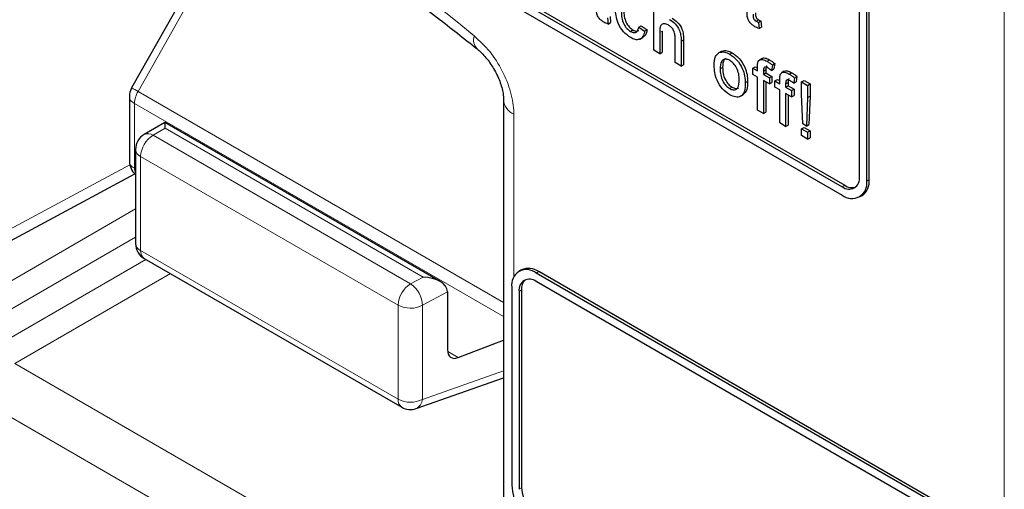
# Paper-space layout 'Blatt2' of a CAD drawing. Header units: millimetres. Extents: x 5 to 418, y 2 to 292.
# Tile 12 of 77: x 137.16 to 142.84, y 144.98 to 147.7. Entities that reach past the tile are written whole.
import ezdxf

# ---------------------------------------------------------------- set-up
doc = ezdxf.new("R2010")
doc.units = ezdxf.units.MM

psp = doc.layouts.new('Blatt2')

# ---------------------------------------------------------------- linework, layer by layer
at = {"color": 7, "linetype": 'Continuous', "lineweight": 18}
for p, q in [((142.8448, 143.109), (142.8448, 156.7728)), ((138.4959, 148.4417), (137.8413, 147.2811)), ((140.8542, 147.6207), (140.8684, 147.6289)), ((140.9782, 147.5704), (140.9924, 147.5786)), ((137.8413, 147.2811), (139.9529, 146.0622)), ((137.8206, 147.2114), (139.9529, 145.9805)), ((137.8206, 147.2114), (137.8206, 146.837)), ((140.0114, 147.1493), (140.0114, 146.209)), ((137.9974, 147.0683), (137.9279, 147.0282)), ((137.9279, 147.0282), (139.4153, 146.1696)), ((139.4872, 146.2083), (137.9974, 147.0683)), ((139.3433, 146.0464), (137.856, 146.905)), ((137.856, 146.905), (137.856, 146.3618)), ((137.044, 146.4549), (137.7933, 146.8578)), ((137.8206, 146.837), (137.8267, 146.8335)), ((141.9089, 146.7306), (141.9231, 146.7388)), ((142.0503, 146.7633), (142.0645, 146.7715)), ((136.9872, 146.1176), (137.8267, 146.6022)), ((137.8267, 146.4389), (137.0579, 145.9951)), ((137.856, 146.3618), (139.3433, 145.5032)), ((137.0579, 145.8318), (137.8867, 146.3103)), ((138.0281, 146.2286), (137.1286, 145.7094)), ((140.1412, 146.2324), (140.1553, 146.2406)), ((139.4153, 146.1696), (139.4872, 146.2083)), ((139.6287, 146.1237), (139.4835, 146.0457)), ((140.0422, 146.1262), (140.0563, 146.1344)), ((139.3433, 145.5032), (139.3433, 146.0464)), ((139.4835, 146.0457), (139.4835, 145.5025)), ((139.6295, 145.7783), (139.6899, 145.7434)), ((137.1286, 145.7094), (139.9243, 144.0954)), ((139.4835, 145.5025), (139.9529, 145.6676)), ((139.7854, 143.8519), (136.9897, 145.4659)), ((140.0422, 144.9831), (140.0563, 144.9912))]:
    psp.add_line(p, q, dxfattribs=at)
at = {"color": 7, "linetype": 'Continuous', "lineweight": 25}
for p, q in [((134.8379, 150.7637), (141.9089, 146.6816)), ((136.648, 149.7677), (141.9089, 146.7306)), ((136.6622, 149.7758), (141.9231, 146.7388)), ((142.0503, 146.7633), (142.0503, 149.0496)), ((142.0645, 146.7715), (142.0645, 149.0578)), ((138.4588, 148.462), (137.8042, 147.3014)), ((142.0079, 146.7878), (142.0079, 148.2903)), ((140.8198, 147.5189), (140.8198, 147.8292)), ((140.5531, 147.7057), (140.5566, 147.6703)), ((140.5673, 147.7138), (140.5707, 147.6785)), ((140.5566, 147.6703), (140.5707, 147.6785)), ((140.733, 147.6526), (140.7471, 147.6608)), ((140.733, 147.6526), (140.7674, 147.6287)), ((140.7471, 147.6608), (140.7815, 147.6369)), ((141.4112, 147.6867), (141.4253, 147.6949)), ((141.4247, 147.6799), (141.4388, 147.6881)), ((141.4247, 147.6799), (141.4281, 147.6445)), ((141.4281, 147.6445), (141.4423, 147.6527)), ((141.4388, 147.6881), (141.4423, 147.6527)), ((140.6856, 147.6282), (140.6997, 147.6364)), ((140.742, 147.5837), (140.7579, 147.5929)), ((140.7674, 147.6287), (140.7815, 147.6369)), ((140.8542, 147.6207), (140.8542, 147.4991)), ((140.8684, 147.6289), (140.8684, 147.5072)), ((140.9438, 147.4473), (140.9438, 147.5883)), ((140.9782, 147.5704), (140.9782, 147.4275)), ((140.9924, 147.5786), (140.9924, 147.4356)), ((140.8542, 147.4991), (140.8198, 147.5189)), ((140.8542, 147.4991), (140.8684, 147.5072)), ((141.2087, 147.512), (141.1928, 147.5028)), ((141.1986, 147.506), (141.2128, 147.5142)), ((141.2587, 147.4962), (141.2729, 147.5044)), ((140.9782, 147.4275), (140.9438, 147.4473)), ((140.9782, 147.4275), (140.9924, 147.4356)), ((141.2035, 147.4109), (141.2177, 147.4191)), ((141.3916, 147.4156), (141.4057, 147.4237)), ((141.3916, 147.3798), (141.3916, 147.4156)), ((141.3916, 147.4156), (141.4191, 147.3997)), ((141.4057, 147.4237), (141.4191, 147.416)), ((141.4191, 147.3997), (141.4191, 147.4227)), ((141.4454, 147.4712), (141.4295, 147.462)), ((141.4745, 147.4552), (141.4886, 147.4634)), ((141.505, 147.4337), (141.5001, 147.4027)), ((141.505, 147.4337), (141.5191, 147.4419)), ((141.5191, 147.4419), (141.5142, 147.4108)), ((141.4191, 147.3639), (141.3916, 147.3798)), ((141.4191, 147.1729), (141.4191, 147.3639)), ((141.4536, 147.399), (141.4677, 147.4072)), ((141.4536, 147.399), (141.4536, 147.3798)), ((141.4536, 147.3798), (141.4677, 147.388)), ((141.4536, 147.3798), (141.488, 147.3599)), ((141.4677, 147.4072), (141.4677, 147.388)), ((141.4677, 147.388), (141.5022, 147.3681)), ((141.488, 147.3599), (141.5022, 147.3681)), ((141.488, 147.3599), (141.488, 147.3241)), ((141.5001, 147.4027), (141.5142, 147.4108)), ((141.5022, 147.3681), (141.5022, 147.3323)), ((141.5736, 147.3972), (141.5577, 147.3881)), ((141.6026, 147.3813), (141.6168, 147.3894)), ((141.6331, 147.3597), (141.6282, 147.3287)), ((141.6331, 147.3597), (141.6473, 147.3679)), ((141.6473, 147.3679), (141.6424, 147.3369)), ((141.2587, 147.2973), (141.2729, 147.3055)), ((141.3482, 147.3304), (141.3623, 147.3386)), ((141.488, 147.3241), (141.4536, 147.344)), ((141.4536, 147.344), (141.4536, 147.153)), ((141.4677, 147.3358), (141.4677, 147.1612)), ((141.488, 147.3241), (141.5022, 147.3323)), ((141.5197, 147.3416), (141.5339, 147.3498)), ((141.5197, 147.3058), (141.5197, 147.3416)), ((141.5197, 147.3416), (141.5473, 147.3257)), ((141.5473, 147.2899), (141.5197, 147.3058)), ((141.5339, 147.3498), (141.5473, 147.342)), ((141.5473, 147.3257), (141.5473, 147.3488)), ((141.5817, 147.325), (141.5959, 147.3332)), ((141.5817, 147.325), (141.5817, 147.3058)), ((141.5817, 147.3058), (141.5959, 147.314)), ((141.5817, 147.3058), (141.6162, 147.2859)), ((141.5959, 147.3332), (141.5959, 147.314)), ((141.5959, 147.314), (141.6303, 147.2941)), ((141.6282, 147.3287), (141.6424, 147.3369)), ((141.6741, 147.336), (141.6882, 147.3442)), ((141.6741, 147.2657), (141.6741, 147.336)), ((141.6741, 147.336), (141.7085, 147.3161)), ((141.6882, 147.3442), (141.7227, 147.3243)), ((141.7085, 147.3161), (141.7227, 147.3243)), ((141.7085, 147.3161), (141.7085, 147.2458)), ((141.7227, 147.3243), (141.7227, 147.2539)), ((137.7913, 147.2522), (137.7913, 146.8778)), ((141.3209, 147.2528), (141.3368, 147.262)), ((141.5473, 147.0989), (141.5473, 147.2899)), ((141.6162, 147.2501), (141.5817, 147.27)), ((141.5817, 147.27), (141.5817, 147.0791)), ((141.5959, 147.2618), (141.5959, 147.0872)), ((141.6162, 147.2859), (141.6303, 147.2941)), ((141.6162, 147.2859), (141.6162, 147.2501)), ((141.6162, 147.2501), (141.6303, 147.2583)), ((141.6303, 147.2941), (141.6303, 147.2583)), ((141.681, 147.0934), (141.6741, 147.2657)), ((141.7085, 147.2458), (141.7017, 147.0814)), ((141.7085, 147.2458), (141.7227, 147.2539)), ((141.7227, 147.2539), (141.7158, 147.0896)), ((139.9529, 147.231), (139.9529, 144.663)), ((141.4536, 147.153), (141.4191, 147.1729)), ((141.4536, 147.153), (141.4677, 147.1612)), ((137.9961, 147.1014), (137.8767, 147.0325)), ((139.586, 146.1837), (137.9962, 147.1014)), ((141.5817, 147.0791), (141.5473, 147.0989)), ((141.5817, 147.0791), (141.5959, 147.0872)), ((141.7017, 147.0814), (141.681, 147.0934)), ((141.7017, 147.0814), (141.7158, 147.0896)), ((141.6741, 147.0655), (141.6882, 147.0737)), ((141.6741, 147.0257), (141.6741, 147.0655)), ((141.6741, 147.0655), (141.7085, 147.0456)), ((141.7085, 147.0059), (141.6741, 147.0257)), ((141.6882, 147.0737), (141.7227, 147.0538)), ((141.7085, 147.0456), (141.7227, 147.0538)), ((141.7085, 147.0456), (141.7085, 147.0059)), ((141.7227, 147.0538), (141.7227, 147.014)), ((141.7085, 147.0059), (141.7227, 147.014)), ((137.8267, 146.9459), (137.8267, 146.4027)), ((136.9998, 146.3618), (137.8232, 146.8046)), ((142.0089, 146.6717), (142.0231, 146.6799)), ((137.8767, 146.3161), (139.3641, 145.4574)), ((140.0553, 146.2505), (140.0412, 146.2423)), ((142.6867, 144.7629), (140.1412, 146.2324)), ((142.7009, 144.771), (140.1553, 146.2406)), ((142.6867, 144.7139), (140.1412, 146.1834)), ((139.6287, 146.1237), (139.6287, 145.7901)), ((139.9997, 146.1507), (139.9997, 145.0076)), ((140.0422, 146.1262), (140.0422, 144.9831)), ((140.0563, 146.1344), (140.0563, 144.9912)), ((139.6899, 145.7434), (139.9529, 145.8451)), ((139.4472, 145.4497), (139.9529, 145.6275))]:
    psp.add_line(p, q, dxfattribs=at)
at = {"color": 7, "linetype": 'Continuous', "lineweight": 18}
for centre, radius, start, end in [((133.6728, 140.2401), 9.567, 50.30384, 69.70154), ((139.8522, 147.5775), 0.0728, 160.8676, 224.0624), ((137.8392, 147.2557), 0.048, 184.1293, 247.1908), ((137.3721, 146.4655), 0.941, 60.0865, 62.6603), ((137.9648, 147.2065), 0.1443, 148.8563, 178.0435), ((140.0485, 147.2377), 0.0958, 183.6006, 247.2434), ((138.0091, 146.8982), 0.1533, 121.9772, 177.4454), ((137.8986, 146.9853), 0.052, 55.6476, 114.8655), ((137.8759, 146.9502), 0.0494, 185.0787, 246.2415), ((137.8392, 146.8812), 0.048, 184.1293, 247.1908), ((137.8847, 146.8347), 0.0641, 177.9594, 205.2133), ((137.8759, 146.407), 0.0494, 185.0787, 246.2415), ((137.906, 146.3569), 0.0503, 174.3555, 234.3323), ((139.4965, 146.0396), 0.1533, 121.9772, 177.4454), ((139.3299, 146.0418), 0.1537, 1.4471, 56.2436), ((139.4141, 146.1833), 0.1541, 242.6565, 296.7662), ((139.3934, 145.4983), 0.0503, 174.3555, 234.3323), ((139.4141, 145.6401), 0.1541, 242.6565, 296.7662), ((139.4217, 145.5061), 0.062, 294.3783, 356.6373)]:
    psp.add_arc(centre, radius, start, end, dxfattribs=at)
at = {"color": 7, "linetype": 'Continuous', "lineweight": 25}
for centre, radius, start, end in [((137.8913, 147.2522), 0.1, 150.5774, 180), ((137.9267, 146.9459), 0.1, 119.9972, 180), ((137.8913, 146.8778), 0.1, 180, 229.7258), ((141.9476, 146.778), 0.0611, 230.7967, 9.214), ((141.9641, 146.7493), 0.0873, 230.7967, 9.214), ((141.9653, 146.7994), 0.0739, 235.1435, 285.9932), ((141.9665, 146.7607), 0.0986, 305.0133, 6.2988), ((137.9267, 146.4027), 0.1, 180, 240.0027), ((140.086, 146.1647), 0.0873, 50.7967, 189.214), ((140.0967, 146.1588), 0.1006, 54.3824, 114.3071), ((140.1025, 146.136), 0.0611, 50.7967, 189.214), ((140.1299, 146.1406), 0.0739, 134.0045, 184.8598), ((139.4141, 145.544), 0.1, 240.0027, 289.3798), ((140.3068, 145.0215), 0.3074, 182.6055, 237.3945), ((140.2712, 145.001), 0.2152, 182.6055, 237.3945)]:
    psp.add_arc(centre, radius, start, end, dxfattribs=at)
for centre, major_axis, ratio, start_param, end_param in [((137.9962, 146.986), (0, 0.1155), 0.015248, 5.50652, 6.274383), ((139.486, 146.1259), (0.1427, -0.0022), 0.577293, 0.017527, 1.570871), ((139.5579, 146.1646), (-0.05, 0.0866), 0.577206, 3.92692, 3.944678), ((139.7006, 145.8302), (0.0513, 0.0858), 0.587369, 2.36515, 3.78643)]:
    psp.add_ellipse(centre, major_axis=major_axis, ratio=ratio, start_param=start_param, end_param=end_param, dxfattribs=at)
for points, knots in [([(137.0671, 149.1058), (137.1622, 149.0712), (137.4389, 148.9704), (137.9037, 148.7618), (138.4602, 148.4637), (139.0177, 148.113), (139.4645, 147.7929), (139.7235, 147.5874), (139.7994, 147.5272)], [0, 0, 0, 0, 0.106109, 0.308603, 0.511101, 0.713584, 0.916095, 1, 1, 1, 1]), ([(140.5323, 147.6809), (140.5269, 147.6843), (140.5161, 147.691), (140.5005, 147.7071), (140.4857, 147.7385), (140.4868, 147.7595), (140.4877, 147.7744)], [0, 0, 0, 0, 0.187433, 0.373821, 0.559462, 1, 1, 1, 1]), ([(140.6868, 147.5917), (140.6725, 147.6017), (140.644, 147.6216), (140.6135, 147.6723), (140.6002, 147.7196), (140.5991, 147.7459), (140.5986, 147.7591)], [0, 0, 0, 0, 0.279595, 0.558341, 0.778834, 1, 1, 1, 1]), ([(140.633, 147.7403), (140.6334, 147.7293), (140.6341, 147.7075), (140.6438, 147.673), (140.6635, 147.6436), (140.6782, 147.6333), (140.6856, 147.6282)], [0, 0, 0, 0, 0.2812759, 0.5605357, 0.7801102, 1, 1, 1, 1]), ([(140.6472, 147.7485), (140.6475, 147.7375), (140.6482, 147.7156), (140.658, 147.6812), (140.6777, 147.6518), (140.6924, 147.6415), (140.6997, 147.6364)], [0, 0, 0, 0, 0.2812759, 0.5605357, 0.7801102, 1, 1, 1, 1]), ([(140.9259, 147.7047), (140.9368, 147.6973), (140.9585, 147.6827), (140.984, 147.6446), (140.9918, 147.6084), (140.9922, 147.5885), (140.9924, 147.5786)], [0, 0, 0, 0, 0.280318, 0.55834, 0.778554, 1, 1, 1, 1]), ([(141.4039, 147.6551), (141.3984, 147.6585), (141.3876, 147.6652), (141.3721, 147.6814), (141.3572, 147.7127), (141.3584, 147.7338), (141.3592, 147.7486)], [0, 0, 0, 0, 0.187433, 0.373821, 0.559462, 1, 1, 1, 1]), ([(141.3937, 147.7273), (141.3932, 147.72), (141.3927, 147.711), (141.398, 147.6989), (141.4033, 147.6917), (141.408, 147.6887), (141.4112, 147.6867)], [0, 0, 0, 0, 0.499596, 0.625239, 0.750354, 1, 1, 1, 1]), ([(141.4078, 147.7354), (141.4074, 147.7282), (141.4068, 147.7192), (141.4122, 147.7071), (141.4174, 147.6998), (141.4221, 147.6969), (141.4253, 147.6949)], [0, 0, 0, 0, 0.499596, 0.625239, 0.750354, 1, 1, 1, 1]), ([(140.5566, 147.6703), (140.5521, 147.6719), (140.5441, 147.6747), (140.5359, 147.679), (140.5323, 147.6809)], [0, 0, 0, 0, 0.560078, 1, 1, 1, 1]), ([(140.6856, 147.6282), (140.6923, 147.6251), (140.7058, 147.6188), (140.7263, 147.6244), (140.7304, 147.6419), (140.733, 147.6526)], [0, 0, 0, 0, 0.280899, 0.560906, 1, 1, 1, 1]), ([(140.9041, 147.6652), (140.8955, 147.6687), (140.8784, 147.6757), (140.8552, 147.6623), (140.8546, 147.6365), (140.8542, 147.6207)], [0, 0, 0, 0, 0.2802055, 0.5593196, 1, 1, 1, 1]), ([(140.9438, 147.5883), (140.9435, 147.596), (140.943, 147.6114), (140.9347, 147.6361), (140.9195, 147.6551), (140.9092, 147.6618), (140.9041, 147.6652)], [0, 0, 0, 0, 0.281222, 0.559777, 0.779378, 1, 1, 1, 1]), ([(140.9118, 147.6965), (140.9227, 147.6892), (140.9444, 147.6745), (140.9699, 147.6364), (140.9776, 147.6002), (140.978, 147.5804), (140.9782, 147.5704)], [0, 0, 0, 0, 0.280318, 0.55834, 0.778554, 1, 1, 1, 1]), ([(141.4281, 147.6445), (141.4236, 147.6461), (141.4156, 147.6489), (141.4074, 147.6532), (141.4039, 147.6551)], [0, 0, 0, 0, 0.560078, 1, 1, 1, 1]), ([(141.4112, 147.6867), (141.4137, 147.6853), (141.4182, 147.6829), (141.4227, 147.6808), (141.4247, 147.6799)], [0, 0, 0, 0, 0.559965, 1, 1, 1, 1]), ([(141.4253, 147.6949), (141.4278, 147.6935), (141.4324, 147.6911), (141.4368, 147.689), (141.4388, 147.6881)], [0, 0, 0, 0, 0.559965, 1, 1, 1, 1]), ([(140.7674, 147.6287), (140.7649, 147.6176), (140.7598, 147.5954), (140.7388, 147.5796), (140.713, 147.5788), (140.6955, 147.5874), (140.6868, 147.5917)], [0, 0, 0, 0, 0.280202, 0.55951, 0.779586, 1, 1, 1, 1]), ([(140.6997, 147.6364), (140.7066, 147.633), (140.7192, 147.6267), (140.7285, 147.631), (140.7328, 147.6329)], [0, 0, 0, 0, 0.548596, 1, 1, 1, 1]), ([(140.7815, 147.6369), (140.7793, 147.6253), (140.7755, 147.6058), (140.7621, 147.598), (140.7567, 147.5948)], [0, 0, 0, 0, 0.5938991, 1, 1, 1, 1]), ([(139.7995, 147.5265), (139.8015, 147.5252), (139.817, 147.514), (139.8528, 147.4763), (139.8973, 147.4133), (139.9325, 147.34), (139.9508, 147.2732), (139.952, 147.2439), (139.9525, 147.2316)], [0, 0, 0, 0, 0.0272494, 0.2179472, 0.4206667, 0.6328065, 0.8445334, 1, 1, 1, 1]), ([(141.1691, 147.4307), (141.1698, 147.4497), (141.1712, 147.4836), (141.1903, 147.4992), (141.1986, 147.506)], [0, 0, 0, 0, 0.560963, 1, 1, 1, 1]), ([(141.1986, 147.506), (141.2088, 147.5083), (141.227, 147.5124), (141.249, 147.5012), (141.2587, 147.4962)], [0, 0, 0, 0, 0.559033, 1, 1, 1, 1]), ([(141.2128, 147.5142), (141.223, 147.5165), (141.2412, 147.5206), (141.2632, 147.5093), (141.2729, 147.5044)], [0, 0, 0, 0, 0.559033, 1, 1, 1, 1]), ([(141.2587, 147.4962), (141.2729, 147.4863), (141.3011, 147.4665), (141.3318, 147.4169), (141.3465, 147.3697), (141.3476, 147.3435), (141.3482, 147.3304)], [0, 0, 0, 0, 0.279556, 0.5586, 0.778991, 1, 1, 1, 1]), ([(141.2729, 147.5044), (141.287, 147.4945), (141.3152, 147.4746), (141.3459, 147.4251), (141.3606, 147.3779), (141.3618, 147.3517), (141.3623, 147.3386)], [0, 0, 0, 0, 0.279556, 0.5586, 0.778991, 1, 1, 1, 1]), ([(141.4458, 147.4708), (141.4461, 147.4712), (141.4497, 147.4753), (141.4647, 147.4752), (141.4796, 147.4679), (141.4886, 147.4634)], [0, 0, 0, 0, 0.041167, 0.414036, 1, 1, 1, 1]), ([(141.2587, 147.2615), (141.2443, 147.2716), (141.2155, 147.2918), (141.1843, 147.3427), (141.1707, 147.3907), (141.1696, 147.4173), (141.1691, 147.4307)], [0, 0, 0, 0, 0.279616, 0.558371, 0.778858, 1, 1, 1, 1]), ([(141.2587, 147.4604), (141.2524, 147.4635), (141.2398, 147.4695), (141.2233, 147.4672), (141.2059, 147.452), (141.2045, 147.4279), (141.2035, 147.4109)], [0, 0, 0, 0, 0.187137, 0.374025, 0.561097, 1, 1, 1, 1]), ([(141.2359, 147.472), (141.2325, 147.4695), (141.2192, 147.46), (141.2183, 147.4365), (141.2177, 147.4191)], [0, 0, 0, 0, 0.254643, 1, 1, 1, 1]), ([(141.2177, 147.4191), (141.2181, 147.4079), (141.2189, 147.3856), (141.2305, 147.3505), (141.2505, 147.3212), (141.2654, 147.3107), (141.2729, 147.3055)], [0, 0, 0, 0, 0.281129, 0.560384, 0.780159, 1, 1, 1, 1]), ([(141.3138, 147.3484), (141.3133, 147.3595), (141.3125, 147.3815), (141.3004, 147.416), (141.2808, 147.4449), (141.2661, 147.4553), (141.2587, 147.4604)], [0, 0, 0, 0, 0.2810641, 0.5603164, 0.7801741, 1, 1, 1, 1]), ([(141.4191, 147.4227), (141.4192, 147.4289), (141.4192, 147.4399), (141.4217, 147.449), (141.4228, 147.4531)], [0, 0, 0, 0, 0.56037, 1, 1, 1, 1]), ([(141.4228, 147.4531), (141.4257, 147.4572), (141.4316, 147.4656), (141.4502, 147.4677), (141.4653, 147.46), (141.4745, 147.4552)], [0, 0, 0, 0, 0.2794581, 0.5596612, 1, 1, 1, 1]), ([(141.4808, 147.4158), (141.4765, 147.4181), (141.468, 147.4227), (141.4568, 147.4215), (141.454, 147.4104), (141.4537, 147.4028), (141.4536, 147.399)], [0, 0, 0, 0, 0.281469, 0.557719, 0.778516, 1, 1, 1, 1]), ([(141.4743, 147.428), (141.4734, 147.4279), (141.4695, 147.4275), (141.4683, 147.4181), (141.4679, 147.4108), (141.4677, 147.4072)], [0, 0, 0, 0, 0.131284, 0.564968, 1, 1, 1, 1]), ([(141.4745, 147.4552), (141.4802, 147.4517), (141.4905, 147.4453), (141.5006, 147.4372), (141.505, 147.4337)], [0, 0, 0, 0, 0.559945, 1, 1, 1, 1]), ([(141.5001, 147.4027), (141.4965, 147.4054), (141.4901, 147.4102), (141.4837, 147.4141), (141.4808, 147.4158)], [0, 0, 0, 0, 0.559924, 1, 1, 1, 1]), ([(141.4886, 147.4634), (141.4944, 147.4598), (141.5046, 147.4534), (141.5147, 147.4454), (141.5191, 147.4419)], [0, 0, 0, 0, 0.559945, 1, 1, 1, 1]), ([(141.2035, 147.4109), (141.2039, 147.3997), (141.2048, 147.3774), (141.2163, 147.3424), (141.2364, 147.313), (141.2513, 147.3026), (141.2587, 147.2973)], [0, 0, 0, 0, 0.281129, 0.560384, 0.780159, 1, 1, 1, 1]), ([(141.5473, 147.3488), (141.5473, 147.3549), (141.5474, 147.3659), (141.5499, 147.3751), (141.5509, 147.3791)], [0, 0, 0, 0, 0.56037, 1, 1, 1, 1]), ([(141.5509, 147.3791), (141.5539, 147.3833), (141.5597, 147.3916), (141.5783, 147.3937), (141.5934, 147.386), (141.6026, 147.3813)], [0, 0, 0, 0, 0.2794581, 0.5596612, 1, 1, 1, 1]), ([(141.5739, 147.3968), (141.5743, 147.3972), (141.5779, 147.4013), (141.5929, 147.4012), (141.6077, 147.3939), (141.6168, 147.3894)], [0, 0, 0, 0, 0.041167, 0.414036, 1, 1, 1, 1]), ([(141.6026, 147.3813), (141.6084, 147.3777), (141.6186, 147.3713), (141.6287, 147.3633), (141.6331, 147.3597)], [0, 0, 0, 0, 0.559945, 1, 1, 1, 1]), ([(141.6168, 147.3894), (141.6225, 147.3858), (141.6328, 147.3794), (141.6428, 147.3714), (141.6473, 147.3679)], [0, 0, 0, 0, 0.559945, 1, 1, 1, 1]), ([(141.2587, 147.2973), (141.2651, 147.2943), (141.2779, 147.2883), (141.2943, 147.2911), (141.3116, 147.3068), (141.3129, 147.3313), (141.3138, 147.3484)], [0, 0, 0, 0, 0.1870444, 0.3739447, 0.5609834, 1, 1, 1, 1]), ([(141.3482, 147.3304), (141.3477, 147.3138), (141.3468, 147.2807), (141.3258, 147.2503), (141.293, 147.2457), (141.2702, 147.2563), (141.2587, 147.2615)], [0, 0, 0, 0, 0.281033, 0.559513, 0.779602, 1, 1, 1, 1]), ([(141.2729, 147.3055), (141.2792, 147.3026), (141.2917, 147.2968), (141.3045, 147.2974), (141.3089, 147.3016), (141.3094, 147.3022)], [0, 0, 0, 0, 0.465388, 0.930416, 1, 1, 1, 1]), ([(141.3623, 147.3386), (141.3621, 147.3215), (141.3617, 147.2882), (141.3447, 147.2709), (141.3364, 147.2625)], [0, 0, 0, 0, 0.512915, 1, 1, 1, 1]), ([(141.609, 147.3418), (141.6047, 147.3441), (141.5962, 147.3488), (141.585, 147.3475), (141.5821, 147.3364), (141.5819, 147.3288), (141.5817, 147.325)], [0, 0, 0, 0, 0.281469, 0.557719, 0.778516, 1, 1, 1, 1]), ([(141.6025, 147.354), (141.6016, 147.3539), (141.5977, 147.3535), (141.5965, 147.3442), (141.5961, 147.3368), (141.5959, 147.3332)], [0, 0, 0, 0, 0.131284, 0.564968, 1, 1, 1, 1]), ([(141.6282, 147.3287), (141.6247, 147.3314), (141.6183, 147.3362), (141.6118, 147.3401), (141.609, 147.3418)], [0, 0, 0, 0, 0.559924, 1, 1, 1, 1])]:
    psp.add_open_spline(points, degree=3, knots=knots, dxfattribs=at)
at = {"color": 7, "linetype": 'Continuous', "lineweight": 18}
psp.add_open_spline([(140.0114, 147.1493), (140.0114, 147.1522), (140.0111, 147.1918), (139.9979, 147.2758), (139.9488, 147.3998), (139.8752, 147.5164), (139.814, 147.5731), (139.7834, 147.6014)], degree=3, knots=[0, 0, 0, 0, 0.019366, 0.264509, 0.509654, 0.754828, 1, 1, 1, 1], dxfattribs=at)

doc.saveas('drawing.dxf')
